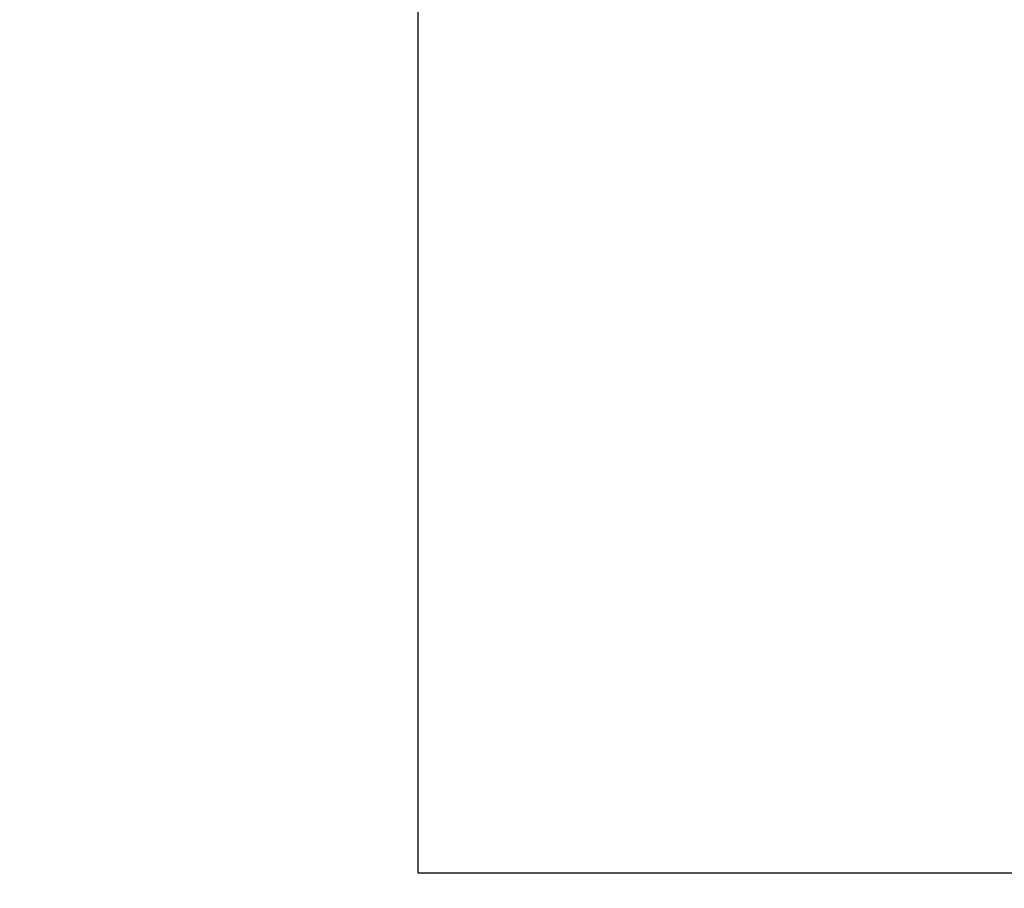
# Model space of a CAD drawing. Header units: inches. Extents: x -13 to 119, y -33 to 44.
# Tile 12 of 40: x 94.38 to 96.99, y 4.32 to 6.61. Entities that reach past the tile are written whole.
import ezdxf

# ---------------------------------------------------------------- set-up
doc = ezdxf.new("R2010")
doc.units = ezdxf.units.IN
doc.header["$LTSCALE"] = 1.21
doc.header["$MEASUREMENT"] = 0
doc.header["$PDMODE"] = 3
doc.header["$PDSIZE"] = 0.3125
doc.layers.get('0').update_dxf_attribs({"linetype": 'CONTINUOUS'})
doc.layers.get('Defpoints').update_dxf_attribs({"linetype": 'CONTINUOUS'})
doc.layers.add('DIM', color=3, linetype='CONTINUOUS')
doc.styles.get("Standard").update_dxf_attribs({"font": 'txt', "width": 0.8})
doc.dimstyles.get("Standard").update_dxf_attribs({"dimtxt": 0.15625, "dimasz": 0.1875, "dimexe": 0.125, "dimexo": 0.0625, "dimgap": 0.09, "dimtad": 0, "dimtih": 1, "dimtoh": 1, "dimzin": 4, "dimdsep": 46, "dimtxsty": 'Standard', "dimblk": '_FILLED', "dimblk1": '_FILLED', "dimblk2": '_FILLED', "dimcen": 0.09, "dimazin": 1, "dimtp": 0.01, "dimtm": 0.01, "dimtfac": 1, "dimtofl": 0, "dimtmove": 0, "dimatfit": 3, "dimldrblk": '_FILLED', "dimfxl": 1, "dimtolj": 1, "dimtzin": 4, "dimarcsym": 0})

# ---------------------------------------------------------------- blocks, each defined once
blk = doc.blocks.new('_FILLED')
at = {"color": 0, "linetype": 'ByBlock'}
blk.add_solid([(0, 0), (-1, 0.1667), (-1, -0.1667)], dxfattribs=at)
blk = doc.blocks.new('*D26')
at = {"layer": 'Defpoints', "color": 0}
for p in [(87.6825, 22.6485), (108.0025, -8.1472), (108.0025, -17.2496)]:
    blk.add_point(p, dxfattribs=at)
at = {"layer": 'DIM', "color": 0, "lineweight": -2}
for p, q in [((87.6825, 22.586), (87.6825, -17.3746)), ((108.0025, -8.2097), (108.0025, -17.3746)), ((88.8825, -17.2496), (95.9125, -17.2496)), ((106.8025, -17.2496), (99.7725, -17.2496))]:
    blk.add_line(p, q, dxfattribs=at)
at = {"layer": 'DIM', "color": 0, "lineweight": -2, "xscale": 1.2, "yscale": 1.2, "zscale": 1.2, "rotation": 180}
blk.add_blockref('_FILLED', (87.6825, -17.2496), dxfattribs=at)
at = {"layer": 'DIM', "color": 0, "lineweight": -2, "xscale": 1.2, "yscale": 1.2, "zscale": 1.2}
blk.add_blockref('_FILLED', (108.0025, -17.2496), dxfattribs=at)
at = {"layer": 'DIM', "color": 0, "insert": (97.8425, -17.2496), "char_height": 1.2, "attachment_point": 5}
blk.add_mtext('\\A1;20.32', dxfattribs=at)

msp = doc.modelspace()

# ---------------------------------------------------------------- linework, layer by layer
at = {"color": 7, "linetype": 'Continuous'}
for p, q in [((95.4362, 9.3476), (95.4362, 4.3584)), ((95.4362, 4.3584), (102.0841, 4.3584))]:
    msp.add_line(p, q, dxfattribs=at)

# ---------------------------------------------------------------- dimensions: what is measured, and where the dimension line sits
at = {"layer": 'DIM'}
dim = msp.add_linear_dim(base=(108.0025, -17.2496), p1=(87.6825, 22.6485), p2=(108.0025, -8.1472), dimstyle='Standard', override={"dimtxt": 1.2, "dimasz": 1.2, "dimtih": 0, "dimtoh": 0, "dimzin": 0, "dimcen": 0.198, "dimadec": 0, "dimazin": 0, "dimtp": 0, "dimtm": 0, "dimtdec": 4, "dimtzin": 0}, dxfattribs=at)
dim.commit()
dim.dimension.update_dxf_attribs({"geometry": '*D26', "text_midpoint": (97.8425, -17.2496)})

doc.saveas('drawing.dxf')
